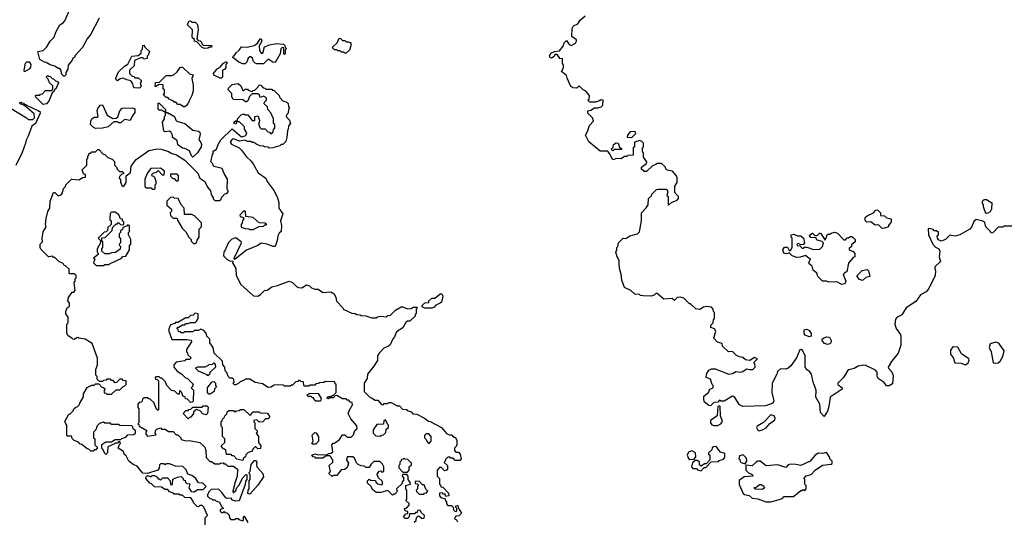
# Model space of a CAD drawing. Extents: x 2106670 to 2323771, y 35271 to 224896.
# Tile 229 of 256: x 2286163 to 2294648, y 64775 to 69100. Entities that reach past the tile are written whole.
import ezdxf

# ---------------------------------------------------------------- set-up
doc = ezdxf.new("R2010")
doc.units = 0

msp = doc.modelspace()

# ---------------------------------------------------------------- linework, layer by layer
at = {"layer": '0CON20XD'}
for points in [[(2286545, 68610), (2286521.7, 68631.7), (2286520, 68665), (2286508.3, 68678.3), (2286495, 68680), (2286465, 68700), (2286425, 68710), (2286391.7, 68731.7), (2286375, 68732.5), (2286337, 68757), (2286320, 68825), (2286365, 68834), (2286395.8, 68865), (2286425, 68916), (2286459.4, 68950.6), (2286475, 68993.3), (2286509.2, 69055), (2286537.6, 69072.4), (2286551.3, 69088.7), (2286602.8, 69207.2)], [(2286846.9, 69113.1), (2286775, 68973.8), (2286745.5, 68934.5), (2286705, 68861.2), (2286640, 68790), (2286635, 68773.3), (2286621.7, 68768.3), (2286615, 68750), (2286581.7, 68708.3), (2286576.4, 68673.6), (2286560, 68645), (2286560, 68625), (2286545, 68610)], [(2287755, 68852.5), (2287735, 68860), (2287688.3, 68908.3), (2287670, 68915), (2287668.3, 68928.3), (2287650, 68945), (2287651.7, 69011.7), (2287610, 69055), (2287621.7, 69088.3), (2287635, 69090), (2287645, 69080), (2287675, 69077.5), (2287695, 69057.5), (2287700, 69015), (2287690, 68935), (2287701.7, 68921.7), (2287718.3, 68918.3), (2287730, 68905), (2287731.7, 68891.7), (2287745, 68880), (2287818.3, 68878.3), (2287815, 68862.5), (2287798.3, 68861.7), (2287785, 68853.3), (2287755, 68852.5)], [(2294725, 67320), (2294645, 67320), (2294635, 67310), (2294595, 67310), (2294548.3, 67261.7), (2294535, 67260), (2294530, 67275), (2294490, 67315), (2294480, 67350), (2294461.7, 67361.7), (2294405, 67377.5), (2294385, 67360), (2294365, 67310), (2294350, 67295), (2294263.6, 67246.4), (2294225, 67233.3), (2294178.3, 67241.7), (2294140, 67205), (2294105, 67190), (2294080.7, 67200.7), (2294072.5, 67215), (2294070, 67235), (2294080, 67245), (2294080, 67265), (2294065, 67280), (2294045, 67280), (2294035, 67290), (2294005, 67300), (2293993.3, 67296.7), (2293993.8, 67245), (2294031.2, 67165), (2294055, 67137.5), (2294083, 67123), (2294092.5, 67105), (2294087.5, 67055), (2294097.5, 67015), (2294050.4, 66969.5), (2294048.8, 66955), (2294056.2, 66935), (2294053.3, 66895), (2293998.3, 66781.7), (2293976.1, 66753.9), (2293925, 66726.7), (2293885, 66671.2), (2293803, 66617), (2293765.7, 66554.3), (2293725.6, 66534.4), (2293711.3, 66518.7), (2293704, 66475), (2293715, 66437.5), (2293752.5, 66385), (2293757.5, 66365), (2293756.7, 66295), (2293732.5, 66225), (2293675, 66152.5), (2293647.5, 66105), (2293650, 66095), (2293677.5, 66065), (2293691.7, 66031.7), (2293685, 65960), (2293655, 65942.5), (2293631.7, 65941.7), (2293613, 65973), (2293560, 66005), (2293552.5, 66025), (2293551.7, 66061.7), (2293539.3, 66079.3), (2293455, 66117.5), (2293435, 66120), (2293388.3, 66111.7), (2293355, 66092.5), (2293308.3, 66081.7), (2293297, 66073), (2293262.5, 66015), (2293213.3, 65965), (2293212.5, 65955), (2293250, 65925), (2293250, 65915), (2293147.5, 65845), (2293136.7, 65765), (2293123.3, 65725), (2293095, 65680), (2293064.1, 65714.1), (2293057.5, 65785), (2293023.3, 65845), (2293027.5, 65905), (2293000, 65975), (2292987.5, 66045), (2292972.5, 66065), (2292942.5, 66085), (2292933, 66103), (2292932.5, 66205), (2292907.5, 66247.5), (2292897.5, 66257.5), (2292885, 66252.5), (2292856.7, 66185), (2292807.5, 66115), (2292785.9, 66094.1), (2292765, 66087.5), (2292720.7, 66089.3), (2292693, 66067), (2292687, 66043), (2292646.7, 65965), (2292643.8, 65885), (2292660.8, 65815), (2292655, 65796.7), (2292643, 65787), (2292588.7, 65771.3), (2292395.7, 65765.7), (2292365, 65778.8), (2292325, 65842.5), (2292315, 65852.5), (2292305, 65853.3), (2292235, 65811.2), (2292205, 65810), (2292195, 65820), (2292178.3, 65801.7), (2292145, 65800), (2292115, 65770), (2292103, 65773), (2292062.5, 65805), (2292057.5, 65835), (2292060, 65855), (2292100, 65885), (2292110, 65915), (2292140, 65925), (2292140, 65945), (2292130, 65955), (2292115, 66000), (2292080, 66015), (2292082.5, 66045), (2292100.7, 66079.3), (2292125, 66090), (2292155, 66090), (2292275, 66043.3), (2292305, 66050), (2292335, 66067.5), (2292375, 66060), (2292395, 66066.7), (2292425, 66090), (2292455, 66082.5), (2292480, 66085), (2292500, 66105), (2292498.3, 66131.7), (2292490, 66145), (2292520, 66175), (2292495, 66186.2), (2292455, 66162.5), (2292418.3, 66168.3), (2292395, 66187.5), (2292365, 66192.5), (2292340, 66205), (2292305, 66240), (2292270, 66235), (2292220, 66285), (2292217, 66307), (2292208.3, 66311.7), (2292175, 66320), (2292143.6, 66353.6), (2292162.5, 66415), (2292150, 66435), (2292120, 66445), (2292120, 66465), (2292140, 66485), (2292141.7, 66511.7), (2292150, 66525), (2292150, 66575), (2292143, 66583), (2292140, 66605), (2292125, 66620), (2292085, 66627.5), (2292055, 66620), (2292025, 66602.5), (2291988.3, 66608.3), (2291945, 66650), (2291935, 66650), (2291885, 66700), (2291855, 66707.5), (2291830, 66705), (2291805, 66680), (2291785, 66697.5), (2291715, 66690), (2291655, 66740), (2291645, 66740), (2291630, 66725), (2291605, 66717.5), (2291535, 66720), (2291513, 66723), (2291505, 66730), (2291465, 66732.5), (2291430, 66765), (2291375, 66790), (2291353, 66853), (2291347.5, 66905), (2291333.6, 66943.6), (2291327.5, 66985), (2291330, 67025), (2291312.5, 67055), (2291300, 67095), (2291310, 67115), (2291310, 67135), (2291317, 67143), (2291323, 67177), (2291363, 67217), (2291387, 67213), (2291420, 67235), (2291487, 67253), (2291505, 67270), (2291522.5, 67365), (2291522.5, 67435), (2291563, 67477), (2291577.5, 67505), (2291581.7, 67558.3), (2291608.3, 67581.7), (2291610, 67595), (2291650, 67635), (2291665, 67640), (2291735, 67640), (2291740, 67635), (2291747.5, 67615), (2291740, 67585), (2291750, 67575), (2291750, 67505), (2291755, 67500), (2291780, 67525), (2291830, 67545), (2291841.7, 67558.3), (2291840, 67575), (2291815, 67600), (2291810, 67615), (2291810, 67665), (2291830, 67695), (2291830, 67735), (2291823.3, 67755), (2291790, 67795), (2291743, 67803), (2291730, 67815), (2291725, 67830), (2291695, 67860), (2291655, 67860), (2291645, 67850), (2291615, 67840), (2291565, 67790), (2291545, 67790), (2291521.7, 67811.7), (2291521.7, 67828.3), (2291565, 67860), (2291567.5, 67875), (2291540, 67915), (2291540, 67945), (2291530, 67965), (2291530, 67995), (2291540, 68005), (2291540, 68035), (2291525, 68050), (2291507, 68057), (2291460, 68045), (2291460, 68005), (2291450, 67995), (2291448.3, 67931.7), (2291405, 67930), (2291395, 67920), (2291375, 67920), (2291345, 67900), (2291305, 67902.5), (2291275, 67892.5), (2291247, 67947), (2291230, 67965), (2291165, 67967.5), (2291066.4, 68046.4), (2291037.5, 68105), (2291056.7, 68135), (2291072.5, 68187.5), (2291107.5, 68225), (2291100, 68255), (2291060, 68295), (2291060, 68315), (2291085, 68320), (2291115, 68340), (2291145, 68340), (2291175, 68350), (2291187, 68363), (2291190, 68405), (2291165, 68410), (2291160, 68400), (2291125, 68387.5), (2291075, 68390), (2291060, 68405), (2291070, 68415), (2291072.5, 68445), (2291043, 68483), (2291020, 68495), (2290985, 68530), (2290965, 68510), (2290933, 68513), (2290912.5, 68525), (2290880, 68595), (2290875, 68620), (2290833, 68653), (2290850, 68685), (2290850, 68705), (2290840, 68725), (2290840, 68765), (2290821.7, 68761.7), (2290795, 68800), (2290775, 68800), (2290767.7, 68782.3), (2290745, 68768.8), (2290733.3, 68773.3), (2290728.8, 68785), (2290739.3, 68810.7), (2290773, 68827), (2290815, 68830), (2290847, 68873), (2290855, 68900), (2290875, 68920), (2290897, 68887), (2290915, 68877.5), (2290953, 68897), (2290962.5, 68915), (2290960, 68925), (2290920, 68955), (2290922.5, 69025), (2290935, 69046.7), (2290972.5, 69065), (2290992.5, 69095), (2291035, 69132.5)], [(2288265, 68720), (2288205, 68720), (2288192.5, 68725), (2288178.8, 68738.8), (2288168.3, 68768.3), (2288155, 68780), (2288145, 68780), (2288131.7, 68768.3), (2288120, 68735), (2288105, 68720), (2288085, 68720), (2288050, 68735), (2288000, 68775), (2288002.5, 68785), (2288011.7, 68788.3), (2288028, 68815), (2288054.2, 68835.8), (2288075, 68866.7), (2288123.6, 68863.6), (2288183.3, 68876.7), (2288211.7, 68898.3), (2288233.8, 68935), (2288245, 68936), (2288250.8, 68915), (2288227.5, 68875), (2288230, 68835), (2288245, 68810), (2288258.3, 68811.7), (2288273.3, 68865), (2288315, 68884.2), (2288375.8, 68895.8), (2288435, 68890), (2288448.3, 68878.3), (2288451.7, 68861.7), (2288460, 68855), (2288450, 68835), (2288450, 68805), (2288445, 68800), (2288440, 68805), (2288438.3, 68858.3), (2288425, 68860), (2288411.7, 68848.3), (2288407.5, 68805), (2288365, 68730), (2288343, 68733), (2288305, 68760), (2288265, 68720)], [(2288975, 68810), (2288965, 68810), (2288955, 68820), (2288935, 68820), (2288925, 68830), (2288905, 68830), (2288895, 68840), (2288875, 68840), (2288860, 68855), (2288860, 68865), (2288898.3, 68901.7), (2288915, 68940), (2288928.3, 68938.3), (2288945, 68920), (2288965, 68920), (2288975, 68910), (2288995, 68910), (2289015, 68900), (2289017.8, 68875), (2289003.9, 68836.1), (2288975, 68810)], [(2287195, 68510), (2287151.7, 68511.7), (2287143, 68523), (2287138.3, 68548.3), (2287121.7, 68571.7), (2287085, 68580), (2287055, 68596.7), (2287028.8, 68591.2), (2287005, 68572.5), (2286995, 68580), (2286990, 68595), (2287015, 68649.2), (2287065, 68698), (2287093.3, 68716.7), (2287130, 68785), (2287185, 68790), (2287208.3, 68811.7), (2287210, 68835), (2287220, 68845), (2287223, 68877), (2287235, 68880), (2287241.7, 68861.7), (2287280, 68825), (2287270, 68795), (2287260, 68785), (2287260, 68765), (2287235, 68760), (2287225, 68770), (2287205, 68770), (2287151.7, 68748.3), (2287148.3, 68701.7), (2287107.5, 68665), (2287110, 68635), (2287131.7, 68611.7), (2287145, 68610), (2287155, 68600), (2287185, 68597.5), (2287210, 68575), (2287208.3, 68561.7), (2287200, 68555), (2287210, 68525), (2287195, 68510)], [(2286205, 68650), (2286200, 68665), (2286213.8, 68725), (2286225, 68736.7), (2286245, 68736.7), (2286260, 68715), (2286255, 68690), (2286245, 68672.5), (2286205, 68650)], [(2287895, 68592.5), (2287835, 68622.5), (2287832.5, 68635), (2287863.3, 68675), (2287890, 68690), (2287920, 68725), (2287945, 68740), (2287950, 68725), (2287940, 68715), (2287940, 68685), (2287928.3, 68671.7), (2287910, 68665), (2287910, 68605), (2287895, 68592.5)], [(2287585, 68350), (2287575, 68350), (2287545, 68370), (2287525, 68370), (2287508.3, 68388.3), (2287495, 68390), (2287488.3, 68398.3), (2287450, 68415), (2287438.3, 68428.3), (2287425, 68430), (2287400, 68455), (2287410, 68465), (2287410, 68495), (2287400, 68505), (2287398.3, 68538.3), (2287365, 68540), (2287335, 68522.5), (2287330, 68525), (2287331.7, 68558.3), (2287368.3, 68561.7), (2287425, 68617.5), (2287475, 68617.5), (2287495, 68626.7), (2287520.8, 68649.2), (2287545, 68686.7), (2287555, 68690), (2287565, 68690), (2287625, 68632.5), (2287657.5, 68625), (2287647, 68593), (2287657.5, 68535), (2287656.7, 68485), (2287647.5, 68445), (2287620, 68395), (2287620, 68385), (2287610, 68375), (2287610, 68365), (2287585, 68350)], [(2286365, 68370), (2286301.7, 68431.7), (2286300, 68445), (2286305, 68450), (2286335, 68450), (2286341.7, 68458.3), (2286358.3, 68461.7), (2286385, 68490), (2286435, 68490), (2286448.3, 68501.7), (2286448.3, 68528.3), (2286420, 68555), (2286408.3, 68588.3), (2286390, 68605), (2286405, 68620), (2286411.7, 68611.7), (2286425, 68610), (2286441.7, 68591.7), (2286455, 68590), (2286471.7, 68571.7), (2286488.3, 68568.3), (2286496.1, 68556.1), (2286475, 68502.5), (2286461.7, 68498.3), (2286460, 68485), (2286441.7, 68468.3), (2286415, 68397.5), (2286395, 68373.3), (2286365, 68370)], [(2288113.3, 68106.7), (2288120, 68125), (2288100, 68155), (2288100, 68175), (2288058.3, 68218.3), (2288031.7, 68218.3), (2288025, 68200), (2288010, 68205), (2288011.7, 68218.3), (2288021.7, 68228.3), (2288038.3, 68231.7), (2288040, 68245), (2288071.7, 68278.3), (2288095, 68287.5), (2288105, 68280), (2288128.3, 68278.3), (2288165, 68230), (2288188.3, 68231.7), (2288190, 68265), (2288215, 68270), (2288230, 68235), (2288227, 68213), (2288220, 68205), (2288231.7, 68171.7), (2288245, 68160), (2288278.3, 68158.3), (2288301.7, 68131.7), (2288315, 68130), (2288325, 68120), (2288335, 68120), (2288348.3, 68131.7), (2288350, 68155), (2288360, 68165), (2288360, 68195), (2288350, 68205), (2288350, 68245), (2288328.3, 68298.3), (2288300, 68325), (2288298.3, 68348.3), (2288270, 68375), (2288271.7, 68388.3), (2288290, 68405), (2288290, 68425), (2288265, 68440), (2288235, 68430), (2288228.3, 68448.3), (2288215, 68460), (2288165, 68460), (2288141.7, 68438.3), (2288128.3, 68401.7), (2288115, 68390), (2288085, 68410), (2288003, 68413), (2287991.7, 68438.3), (2287990, 68465), (2287960, 68495), (2287961.7, 68508.3), (2287995, 68540), (2288045, 68550), (2288068.3, 68528.3), (2288085, 68490), (2288095, 68490), (2288105, 68500), (2288125, 68500), (2288131.7, 68491.7), (2288165, 68480), (2288175, 68490), (2288188.3, 68491.7), (2288218.3, 68521.7), (2288225, 68537.5), (2288240, 68535), (2288261.7, 68511.7), (2288275, 68510), (2288285, 68500), (2288335, 68500), (2288341.7, 68491.7), (2288355, 68490), (2288400, 68445), (2288401.7, 68431.7), (2288431.7, 68401.7), (2288465, 68390), (2288477, 68377), (2288478.3, 68348.3), (2288486.7, 68335), (2288480, 68325), (2288476.7, 68295), (2288461.7, 68278.3), (2288460, 68265), (2288486.7, 68235), (2288497.5, 68205), (2288480, 68185), (2288477.5, 68155), (2288470, 68145), (2288466.2, 68085), (2288455, 68050), (2288430, 68025), (2288416.7, 68023.3), (2288405, 68013.3), (2288345, 67993.8), (2288313.6, 67993.6), (2288305, 68000), (2288273, 68003), (2288265, 68010), (2288235, 68012.5), (2288205, 68023.3), (2288181.7, 68041.7), (2288165, 68042.5), (2288155, 68050), (2288125, 68050), (2288101.7, 68061.7), (2288056.7, 68053.3), (2288005, 68073.3), (2287995, 68070), (2287976.7, 68045), (2287987.7, 68027.7), (2288054.3, 67994.3), (2288075, 67976.2), (2288116.2, 67916.2), (2288154, 67884), (2288175.8, 67855.8), (2288218.8, 67778.8), (2288283.3, 67735), (2288296.2, 67706.2), (2288356.2, 67625), (2288385.8, 67565), (2288395.8, 67525), (2288396.7, 67475), (2288429.2, 67425), (2288410, 67365), (2288420, 67325), (2288416.7, 67275), (2288400, 67260), (2288386.2, 67235), (2288381.4, 67195), (2288365.5, 67144.5), (2288345.6, 67144.4), (2288294.7, 67164.7), (2288245, 67172.5), (2288215, 67153.8), (2288116, 67114), (2288020, 67035), (2288012.5, 67032.5), (2288010, 67045), (2288073.3, 67175), (2288072.5, 67185), (2288025, 67220), (2287991.7, 67208.3), (2287961.7, 67178.3), (2287928.3, 67101.7), (2287921.7, 67098.3), (2287920, 67065), (2287951.7, 67031.7), (2287975, 67020), (2287998.3, 67018.3), (2287997.5, 67005), (2288026.2, 66955), (2288027.5, 66895), (2288068, 66818), (2288178.3, 66718.3), (2288215, 66717.5), (2288239.3, 66730.7), (2288272.5, 66765), (2288295, 66767.5), (2288335, 66797.5), (2288385, 66807.5), (2288485, 66846), (2288515, 66833.3), (2288548.3, 66798.3), (2288565, 66790), (2288595, 66787.5), (2288635, 66813.3), (2288660, 66805), (2288677.5, 66787.5), (2288705, 66777.5), (2288735, 66776.7), (2288775, 66747.5), (2288845, 66753.3), (2288872.5, 66735), (2288886.7, 66705), (2288891.7, 66671.7), (2288947.5, 66615), (2288950, 66605), (2289025, 66570), (2289055, 66567.5), (2289068.3, 66558.3), (2289096.4, 66556.4), (2289105, 66550), (2289145, 66547.5), (2289195, 66530), (2289235, 66530), (2289245, 66537.5), (2289275, 66542.5), (2289321.7, 66538.3), (2289335, 66550), (2289358.3, 66551.7), (2289378.3, 66571.7), (2289400, 66595), (2289455, 66626.2), (2289505, 66607.5), (2289535, 66610), (2289555, 66620), (2289585, 66620), (2289590, 66615), (2289580, 66605), (2289580, 66565), (2289571.7, 66558.3), (2289570, 66545), (2289525, 66500), (2289505, 66500), (2289490, 66490), (2289465, 66443.3), (2289410, 66410), (2289393.9, 66366.1), (2289375, 66342.5), (2289355, 66297.5), (2289340, 66285), (2289300.7, 66269.3), (2289260, 66225), (2289247, 66203), (2289245, 66162.5), (2289215, 66112.5), (2289160, 66045), (2289157.5, 66005), (2289130, 65965), (2289130, 65895), (2289181.7, 65841.7), (2289195, 65840), (2289225, 65820), (2289248.3, 65818.3), (2289281.7, 65781.7), (2289295, 65780), (2289305, 65790), (2289335, 65790), (2289345, 65800), (2289365, 65800), (2289415, 65770), (2289435, 65770), (2289461.7, 65741.7), (2289495, 65740), (2289501.7, 65731.7), (2289535, 65720), (2289551.7, 65701.7), (2289585, 65697.5), (2289650, 65665), (2289685, 65637.5), (2289700, 65635), (2289797.5, 65585), (2289841.7, 65531.7), (2289865, 65520), (2289885, 65520), (2289901.7, 65501.7), (2289915, 65500), (2289930, 65475), (2289930, 65435), (2289925, 65420), (2289910, 65405), (2289910, 65385), (2289921.7, 65371.7), (2289945, 65370), (2289960, 65355), (2289967.5, 65315), (2289955, 65300), (2289915, 65300), (2289898.3, 65318.3), (2289875, 65320), (2289868.3, 65328.3), (2289855, 65330), (2289831.7, 65308.3), (2289830, 65295), (2289820, 65285), (2289825, 65280), (2289850, 65255), (2289848.3, 65221.7), (2289838.3, 65211.7), (2289825, 65210), (2289798.3, 65238.3), (2289781.7, 65238.3), (2289760, 65215), (2289760, 65165), (2289780, 65145), (2289780, 65095), (2289788.3, 65088.3), (2289791.7, 65071.7), (2289808.3, 65068.3), (2289858.3, 65018.3), (2289860, 64995), (2289835, 64990), (2289828.3, 65008.3), (2289815, 65010), (2289805, 65020), (2289781.7, 65018.3), (2289780, 64995), (2289791.7, 64981.7), (2289828.3, 64968.3), (2289831.7, 64951.7), (2289840, 64945), (2289840, 64925), (2289851.7, 64911.7), (2289885, 64910), (2289898.3, 64898.3), (2289900, 64875), (2289911.7, 64861.7), (2289925, 64860), (2289930, 64865), (2289930, 64885), (2289920, 64895), (2289921.7, 64908.3), (2289935, 64910), (2289940, 64905), (2289941.7, 64891.7), (2289970, 64845), (2289948.3, 64821.7), (2289921.7, 64818.3), (2289911.7, 64808.3), (2289910, 64795), (2289928.3, 64788.3), (2289935, 64770)], [(2286075, 68342.5), (2286220, 68255), (2286235, 68240), (2286275, 68240), (2286290, 68255), (2286288.3, 68288.3), (2286208.3, 68358.3), (2286170, 68375), (2286160, 68385), (2286175, 68390), (2286181.7, 68381.7), (2286195, 68380), (2286201.7, 68371.7), (2286215, 68370), (2286221.7, 68361.7), (2286318.3, 68318.3), (2286325, 68310), (2286335, 68310), (2286340, 68295), (2286297.5, 68205), (2286268.3, 68181.7), (2286236.2, 68095), (2286217.7, 68062.3), (2286213.8, 68035), (2286184.2, 67955), (2286128, 67842)], [(2286815, 68162.5), (2286795, 68172.5), (2286774.2, 68195), (2286775.6, 68225), (2286785, 68245.6), (2286805, 68259.2), (2286831.7, 68258.3), (2286840, 68265), (2286831.4, 68315), (2286835.6, 68335), (2286855, 68364.2), (2286876.7, 68365), (2286916.4, 68276.4), (2286965, 68247.5), (2286995, 68250), (2287008.3, 68261.7), (2287026.4, 68313.6), (2287045, 68336.2), (2287135, 68340), (2287155, 68330), (2287155, 68300), (2287131.7, 68268.3), (2287115, 68230), (2287065, 68240), (2287035, 68210), (2287015, 68210), (2287005, 68220), (2286975, 68220), (2286924, 68176), (2286875, 68164), (2286815, 68162.5)], [(2287655, 67913.3), (2287642.5, 67925), (2287625, 67970), (2287585, 67990), (2287565, 67992.5), (2287525, 68020), (2287518.3, 68058.3), (2287480, 68085), (2287480, 68105), (2287468.3, 68128.3), (2287455, 68137.5), (2287415, 68133.3), (2287405, 68140), (2287392.5, 68215), (2287410, 68245), (2287410, 68265), (2287420, 68275), (2287420, 68300), (2287385, 68320), (2287365, 68320), (2287355, 68330), (2287355, 68380), (2287365, 68380), (2287420, 68325), (2287420, 68300), (2287435, 68300), (2287441.7, 68291.7), (2287455, 68290), (2287496.4, 68266.4), (2287507.5, 68235), (2287517.5, 68225), (2287585, 68204.2), (2287655, 68148.8), (2287705, 68137.5), (2287715, 68130), (2287718.3, 68111.7), (2287706, 68065), (2287725, 68040), (2287730, 68025), (2287726.7, 68005), (2287695, 67952.5), (2287655, 67913.3)], [(2287760, 64745), (2287760, 64805), (2287780, 64825), (2287748.3, 64898.3), (2287735, 64910), (2287715, 64910), (2287705, 64900), (2287691.7, 64901.7), (2287660, 64935), (2287658.3, 64948.3), (2287638.3, 64978.3), (2287585, 64980), (2287565, 65000), (2287545, 65000), (2287535, 65010), (2287495, 65010), (2287488.3, 65018.3), (2287455, 65030), (2287438.3, 65048.3), (2287415, 65050), (2287385, 65070), (2287323, 65073), (2287298.3, 65098.3), (2287285, 65103.3), (2287250, 65145), (2287251.7, 65158.3), (2287265, 65170), (2287285, 65160), (2287295, 65160), (2287305, 65170), (2287325, 65170), (2287350, 65155), (2287351.7, 65141.7), (2287365, 65140), (2287375, 65130), (2287395, 65150), (2287435, 65150), (2287460, 65125), (2287461.7, 65091.7), (2287475, 65090), (2287480, 65095), (2287481.7, 65138.3), (2287523, 65157), (2287555, 65160), (2287570, 65145), (2287571.7, 65131.7), (2287588.3, 65128.3), (2287591.7, 65111.7), (2287601.7, 65101.7), (2287628.3, 65098.3), (2287620, 65065), (2287641.7, 65031.7), (2287665, 65030), (2287695, 65050), (2287745, 65050), (2287770, 65075), (2287740, 65105), (2287705, 65107.5), (2287680, 65145), (2287645, 65170), (2287611.7, 65181.7), (2287598.3, 65218.3), (2287568.3, 65248.3), (2287505, 65250), (2287455, 65270), (2287425, 65270), (2287415, 65262.5), (2287405, 65270), (2287375, 65270), (2287368.3, 65261.7), (2287365.8, 65234.2), (2287354.3, 65215.7), (2287265, 65186.7), (2287225, 65190), (2287175, 65250), (2287140, 65265), (2287103.6, 65293.6), (2287080, 65340), (2287062.5, 65355), (2287058.3, 65378.3), (2287010, 65405), (2287021.7, 65438.3), (2287030, 65445), (2287025, 65460), (2287015, 65460), (2287005, 65450), (2286985, 65450), (2286978.3, 65441.7), (2286921.7, 65418.3), (2286920, 65365), (2286905, 65352.5), (2286895, 65360), (2286878.3, 65398.3), (2286870, 65405), (2286871.7, 65438.3), (2286905, 65460), (2286955, 65460), (2286985, 65480), (2287035, 65480), (2287041.7, 65488.3), (2287078.3, 65501.7), (2287095, 65520), (2287147.5, 65522.5), (2287160, 65535), (2287160, 65555), (2287141.7, 65571.7), (2287138.3, 65588.3), (2287128.3, 65598.3), (2287025, 65600), (2287015, 65610), (2286955, 65610), (2286945, 65620), (2286895, 65620), (2286885, 65630), (2286851.7, 65618.3), (2286831.7, 65598.3), (2286820, 65565), (2286800, 65545), (2286800, 65495), (2286810, 65485), (2286810, 65435), (2286830, 65415), (2286830, 65405), (2286818.3, 65391.7), (2286805, 65390), (2286795, 65380), (2286775, 65380), (2286758.3, 65398.3), (2286745, 65400), (2286698.3, 65438.3), (2286685, 65440), (2286668.3, 65458.3), (2286631.7, 65471.7), (2286615, 65490), (2286608.3, 65508.3), (2286575, 65510), (2286570, 65515), (2286570, 65605), (2286560, 65615), (2286553, 65637), (2286585, 65697.5), (2286595, 65700), (2286623, 65727), (2286630, 65745), (2286645, 65760), (2286658.3, 65761.7), (2286678.3, 65781.7), (2286680, 65795), (2286711.7, 65848.3), (2286713.3, 65875), (2286745, 65927.5), (2286785, 65950), (2286805, 65950), (2286815, 65960), (2286845, 65960), (2286871.7, 65931.7), (2286885, 65930), (2286898.3, 65918.3), (2286890, 65905), (2286891.7, 65881.7), (2286905, 65880), (2286915, 65870), (2286955, 65870), (2286995, 65910), (2287025, 65910), (2287055, 65937.5), (2287068.3, 65941.7), (2287080, 65955), (2287080, 65985), (2287055, 65990), (2287045, 66000), (2287025, 66000), (2286998.3, 65971.7), (2286985, 65970), (2286968.3, 65988.3), (2286955, 65990), (2286945, 66000), (2286915, 66000), (2286908.3, 65991.7), (2286885, 65990), (2286875, 65980), (2286851.7, 65981.7), (2286831.7, 66001.7), (2286830, 66025), (2286820, 66035), (2286820, 66085), (2286832.5, 66125), (2286833, 66183), (2286788.3, 66308.3), (2286726.1, 66346.1), (2286673.6, 66353.6), (2286665, 66360), (2286651.7, 66358.3), (2286635, 66343.3), (2286620, 66345), (2286613.3, 66353.3), (2286580, 66375), (2286570, 66395), (2286570, 66475), (2286580, 66485), (2286580, 66535), (2286560, 66565), (2286560, 66585), (2286572.5, 66615), (2286591.7, 66628.3), (2286592.5, 66655), (2286577.5, 66675), (2286583.8, 66705), (2286615, 66750), (2286628.3, 66751.7), (2286640, 66765), (2286632.5, 66835), (2286640, 66845), (2286640, 66865), (2286650, 66875), (2286650, 66895), (2286635, 66910), (2286595, 66910), (2286590, 66915), (2286588.3, 66948.3), (2286558.3, 66978.3), (2286545, 66980), (2286538.3, 66998.3), (2286500, 67015), (2286465, 67050), (2286455, 67050), (2286445, 67060), (2286410, 67055), (2286345, 67120), (2286340, 67135), (2286340, 67165), (2286360, 67185), (2286357.5, 67215), (2286365, 67270), (2286390, 67315), (2286383.8, 67335), (2286390, 67385), (2286403.8, 67445), (2286422.5, 67475), (2286424.4, 67535), (2286455, 67610), (2286465, 67610), (2286495, 67580), (2286520, 67590), (2286531.7, 67608.3), (2286540, 67645), (2286558.3, 67661.7), (2286560, 67675), (2286610, 67725), (2286675, 67720), (2286705, 67740), (2286728.3, 67741.7), (2286730, 67765), (2286711.7, 67771.7), (2286700, 67805), (2286740, 67845), (2286740, 67895), (2286750, 67905), (2286750, 67925), (2286758.3, 67931.7), (2286761.7, 67948.3), (2286775, 67950), (2286785, 67960), (2286815, 67960), (2286835, 67980), (2286845, 67980), (2286881.7, 67941.7), (2286895, 67937.5), (2286921.7, 67911.7), (2286958.3, 67898.3), (2286978.3, 67878.3), (2286980, 67845), (2286998.3, 67828.3), (2287001.7, 67811.7), (2287021.7, 67791.7), (2287045, 67790), (2287058.3, 67778.3), (2287058.3, 67771.7), (2287041.7, 67768.3), (2287021.7, 67748.3), (2287020, 67735), (2287030, 67725), (2287030, 67695), (2287038.3, 67688.3), (2287041.7, 67671.7), (2287055, 67660), (2287061.7, 67668.3), (2287080, 67695), (2287080, 67755), (2287118.3, 67781.7), (2287123, 67837), (2287166.1, 67893.9), (2287275, 67972.5), (2287346.1, 67986.1), (2287383, 67983), (2287445, 67964.3), (2287475, 67946.2), (2287513.6, 67933.6), (2287585, 67888.8), (2287696.5, 67776.5), (2287715, 67733.3), (2287757.5, 67705), (2287780, 67655), (2287807.5, 67625), (2287813, 67593), (2287830, 67565), (2287830, 67555), (2287845, 67540), (2287885, 67540), (2287898.3, 67551.7), (2287901.7, 67568.3), (2287931.7, 67598.3), (2287948.3, 67601.7), (2287960, 67615), (2287958.3, 67628.3), (2287950, 67635), (2287952.5, 67725), (2287923.8, 67775), (2287908.3, 67818.3), (2287840, 67835), (2287830, 67845), (2287828.3, 67858.3), (2287810, 67875), (2287823, 67937), (2287830, 67945), (2287830, 67965), (2287857.5, 67985), (2287872.5, 68025), (2287896.7, 68063.3), (2287995, 68160), (2288075, 68090), (2288105, 68097.5), (2288113.3, 68106.7)], [(2291435, 68080), (2291400, 68085), (2291402.5, 68105), (2291430, 68135), (2291465, 68140), (2291470, 68115), (2291435, 68080)], [(2291275, 67970), (2291260, 67985), (2291278.3, 68001.7), (2291280, 68025), (2291303, 68037), (2291320, 68035), (2291331.7, 68001.7), (2291348.3, 67988.3), (2291348.3, 67981.7), (2291285, 67980), (2291275, 67970)], [(2287325, 67640), (2287330, 67645), (2287330, 67675), (2287340, 67685), (2287340, 67705), (2287328.3, 67738.3), (2287318.3, 67748.3), (2287305, 67750), (2287300, 67765), (2287315, 67780), (2287338.3, 67781.7), (2287355, 67800), (2287391.7, 67761.7), (2287408.3, 67761.7), (2287410, 67795), (2287375, 67820), (2287291.7, 67818.3), (2287265, 67780), (2287242.5, 67725), (2287241.7, 67661.7), (2287255, 67650), (2287295, 67650), (2287305, 67640), (2287325, 67640)], [(2287525, 67710), (2287530, 67715), (2287530, 67755), (2287518.3, 67768.3), (2287461.7, 67768.3), (2287461.7, 67751.7), (2287481.7, 67731.7), (2287495, 67730), (2287511.7, 67711.7), (2287525, 67710)], [(2287675, 67170), (2287688.3, 67181.7), (2287691.7, 67198.3), (2287710, 67225), (2287710, 67295), (2287730, 67315), (2287728.3, 67348.3), (2287668.3, 67408.3), (2287645, 67420), (2287581.7, 67421.7), (2287580, 67475), (2287553, 67503), (2287528.3, 67558.3), (2287495, 67560), (2287485, 67570), (2287461.7, 67568.3), (2287430, 67535), (2287431.7, 67501.7), (2287470, 67465), (2287470, 67445), (2287460, 67435), (2287461.7, 67411.7), (2287485, 67390), (2287515, 67390), (2287520, 67385), (2287521.7, 67371.7), (2287561.7, 67301.7), (2287595, 67270), (2287620, 67225), (2287640, 67205), (2287641.7, 67191.7), (2287661.7, 67171.7), (2287675, 67170)], [(2294495, 67430), (2294483, 67443), (2294470, 67485), (2294470, 67505), (2294460, 67515), (2294460, 67535), (2294475, 67550), (2294495, 67550), (2294541.7, 67521.7), (2294537.5, 67465), (2294526.4, 67443.6), (2294505, 67432.5), (2294495, 67430)], [(2286885, 66980), (2286895, 66990), (2286935, 66990), (2286941.7, 66998.3), (2287038.3, 67041.7), (2287051.7, 67058.3), (2287078.3, 67061.7), (2287110, 67115), (2287110, 67155), (2287120, 67165), (2287120, 67205), (2287100, 67245), (2287100, 67265), (2287110, 67275), (2287110, 67325), (2287095, 67330), (2287088.3, 67321.7), (2287051.7, 67308.3), (2287048.3, 67291.7), (2287031.7, 67278.3), (2287030, 67265), (2287020, 67255), (2287020, 67225), (2287030, 67215), (2287030, 67175), (2287020, 67165), (2287021.7, 67151.7), (2287030, 67145), (2287028.3, 67121.7), (2286987, 67093), (2286955, 67090), (2286935, 67080), (2286895, 67080), (2286870, 67105), (2286870, 67125), (2286880, 67135), (2286880, 67185), (2286870, 67195), (2286871.7, 67218.3), (2286898.3, 67221.7), (2286958.3, 67281.7), (2286961.7, 67308.3), (2286995, 67340), (2287005, 67340), (2287015, 67350), (2287035, 67330), (2287060, 67335), (2287060, 67355), (2287050, 67365), (2287050, 67380), (2287031.7, 67381.7), (2287018.3, 67418.3), (2286985, 67440), (2286955, 67440), (2286941.7, 67428.3), (2286940, 67375), (2286950, 67365), (2286950, 67335), (2286921.7, 67308.3), (2286918.3, 67281.7), (2286908.3, 67271.7), (2286891.7, 67268.3), (2286840, 67215), (2286860, 67195), (2286860, 67175), (2286830, 67125), (2286830, 67095), (2286838.3, 67088.3), (2286840, 67075), (2286800, 67045), (2286810, 67035), (2286800, 67005), (2286821.7, 66981.7), (2286885, 66980)], [(2288175, 67290), (2288225, 67317.5), (2288265, 67320), (2288275, 67330), (2288288.3, 67331.7), (2288288.3, 67338.3), (2288275.9, 67345.9), (2288225, 67348.8), (2288175, 67393.3), (2288111.7, 67401.7), (2288110, 67445), (2288105, 67450), (2288091.7, 67448.3), (2288060, 67415), (2288061.7, 67401.7), (2288090, 67395), (2288090, 67375), (2288081.7, 67368.3), (2288080, 67345), (2288070, 67335), (2288071.7, 67311.7), (2288105, 67300), (2288137, 67297), (2288145, 67290), (2288175, 67290)], [(2293595, 67300), (2293565, 67330), (2293535, 67327.5), (2293497, 67357), (2293463, 67353), (2293448.3, 67368.3), (2293450, 67395), (2293465, 67410), (2293520, 67435), (2293541.7, 67458.3), (2293555, 67460), (2293580, 67435), (2293581.7, 67411.7), (2293615, 67410), (2293633, 67393), (2293671.7, 67381.7), (2293671.7, 67358.3), (2293650, 67325), (2293650, 67315), (2293615, 67302.5), (2293595, 67300)], [(2293246.7, 66816.7), (2293205, 66840), (2293135, 66837.5), (2293115, 66846.7), (2293080, 66845), (2293042.5, 66885), (2293032.5, 66915), (2293001.7, 66941.7), (2292992.5, 66975), (2292967.5, 66995), (2292962.5, 67005), (2292978.3, 67038.3), (2292965, 67040), (2292935, 67067.5), (2292888.3, 67051.7), (2292859.3, 67049.3), (2292820, 67065), (2292795, 67090), (2292775, 67080), (2292753.8, 67085), (2292743.8, 67095), (2292740, 67115), (2292755, 67137.5), (2292778.8, 67138.8), (2292795, 67110), (2292805, 67110), (2292820, 67135), (2292820, 67215), (2292810, 67225), (2292810, 67245), (2292835, 67250), (2292865, 67237.5), (2292895, 67237.5), (2292917, 67217), (2292927.5, 67175), (2292918.3, 67161.7), (2292895, 67160), (2292875, 67170), (2292860, 67165), (2292861.7, 67151.7), (2292885, 67150), (2292905, 67130), (2292915, 67130), (2292925, 67140), (2292945, 67140), (2293005, 67117.5), (2293058.3, 67121.7), (2293080, 67145), (2293090, 67175), (2293077.5, 67187.5), (2293035, 67200), (2293025, 67220), (2292981.7, 67221.7), (2292970, 67235), (2292972.5, 67245), (2292995, 67260), (2293015, 67240), (2293035, 67240), (2293055, 67260), (2293065, 67260), (2293105, 67200), (2293125, 67250), (2293145, 67250), (2293155, 67260), (2293185, 67267.5), (2293209.3, 67259.3), (2293265, 67202.5), (2293278.3, 67201.7), (2293295, 67220), (2293305, 67220), (2293318.3, 67231.7), (2293331.7, 67231.7), (2293345, 67222.5), (2293362.5, 67205), (2293362.5, 67185), (2293331.7, 67158.3), (2293330, 67145), (2293311.7, 67128.3), (2293310, 67115), (2293345, 67100), (2293360, 67085), (2293360, 67055), (2293345, 67050), (2293305, 67000), (2293290, 66925), (2293275, 66920), (2293258.3, 66901.7), (2293283.8, 66845), (2293275, 66823.8), (2293246.7, 66816.7)], [(2293425, 66852.5), (2293400.7, 66860.7), (2293380, 66885), (2293380, 66895), (2293422, 66938), (2293467, 66947), (2293477.5, 66935), (2293490, 66885), (2293455, 66876.7), (2293425, 66852.5)], [(2289715, 66613.3), (2289653.6, 66613.6), (2289630, 66625), (2289630, 66635), (2289655, 66657.5), (2289688.3, 66661.7), (2289690, 66675), (2289715, 66700), (2289741.7, 66698.3), (2289785, 66737.5), (2289800, 66735), (2289810, 66715), (2289797.5, 66665), (2289787.5, 66655), (2289750, 66640), (2289735, 66620), (2289715, 66613.3)], [(2289618.3, 64808.3), (2289625, 64800), (2289648.3, 64801.7), (2289650, 64825), (2289621.7, 64851.7), (2289615, 64870), (2289591.7, 64868.3), (2289588.3, 64851.7), (2289575, 64850), (2289565, 64840), (2289521.7, 64838.3), (2289520, 64815), (2289505, 64800), (2289485, 64800), (2289470, 64815), (2289491.7, 64838.3), (2289508.3, 64841.7), (2289508.3, 64858.3), (2289491.7, 64861.7), (2289481.7, 64871.7), (2289480, 64885), (2289498.3, 64891.7), (2289520, 64915), (2289518.3, 64928.3), (2289490, 64955), (2289500, 64965), (2289500, 65045), (2289490, 65055), (2289490, 65085), (2289530, 65095), (2289528.3, 65108.3), (2289510, 65135), (2289510, 65165), (2289498.3, 65178.3), (2289461.7, 65178.3), (2289460, 65165), (2289470, 65155), (2289470, 65125), (2289460, 65115), (2289458.3, 65101.7), (2289410, 65055), (2289411.7, 65041.7), (2289420, 65035), (2289395, 65010), (2289385, 65010), (2289375, 65000), (2289335, 65040), (2289275, 65023.3), (2289235, 65023.3), (2289207, 65047), (2289188.3, 65078.3), (2289160, 65105), (2289160, 65125), (2289175, 65137.5), (2289185, 65130), (2289228.3, 65128.3), (2289231.7, 65111.7), (2289248.3, 65098.3), (2289285, 65090), (2289290, 65095), (2289288.3, 65118.3), (2289251.7, 65151.7), (2289248.3, 65168.3), (2289240, 65175), (2289261.7, 65208.3), (2289275, 65210), (2289285, 65200), (2289300, 65205), (2289300, 65245), (2289288.3, 65268.3), (2289265, 65290), (2289215, 65290), (2289191.7, 65268.3), (2289175, 65240), (2289145, 65240), (2289135, 65250), (2289105, 65252.5), (2289080, 65265), (2289065, 65280), (2289048.3, 65318.3), (2289035, 65330), (2288985, 65330), (2288980, 65305), (2288997.5, 65275), (2288985, 65240), (2288965, 65222.5), (2288931.7, 65218.3), (2288895, 65170), (2288865, 65170), (2288855, 65160), (2288830, 65185), (2288831.7, 65198.3), (2288840, 65205), (2288830, 65255), (2288860, 65285), (2288860, 65305), (2288851.7, 65311.7), (2288848.3, 65328.3), (2288835, 65340), (2288805, 65340), (2288775, 65320), (2288715, 65320), (2288708.3, 65328.3), (2288691.7, 65331.7), (2288680, 65345), (2288705, 65357.5), (2288725, 65350), (2288785, 65347.5), (2288815, 65350), (2288825, 65360), (2288848.3, 65361.7), (2288860, 65375), (2288852.5, 65435), (2288865, 65450), (2288875, 65450), (2288918.3, 65481.7), (2288945, 65520), (2288965, 65520), (2288985, 65500), (2289018.3, 65501.7), (2289038.3, 65521.7), (2289051.7, 65558.3), (2289070, 65575), (2289068.3, 65598.3), (2289015, 65660), (2288992.5, 65705), (2289011.7, 65748.3), (2289020, 65755), (2289021.7, 65768.3), (2289030, 65775), (2289028.3, 65798.3), (2289011.7, 65801.7), (2288998.3, 65818.3), (2288985, 65820), (2288975, 65830), (2288945, 65830), (2288895, 65860), (2288881.7, 65858.3), (2288865, 65840), (2288835, 65840), (2288825, 65830), (2288810, 65835), (2288825, 65850), (2288845, 65850), (2288855, 65860), (2288868.3, 65861.7), (2288890, 65885), (2288890, 65955), (2288881.7, 65961.7), (2288878.3, 65978.3), (2288795, 65980), (2288785, 65972.5), (2288745, 65970), (2288737, 65963), (2288715, 65960), (2288705, 65950), (2288665, 65950), (2288655, 65940), (2288615, 65940), (2288610, 65945), (2288608.3, 65978.3), (2288585, 65980), (2288578.3, 65988.3), (2288565, 65990), (2288558.3, 65981.7), (2288541.7, 65978.3), (2288515, 65950), (2288505, 65950), (2288495, 65940), (2288445, 65940), (2288435, 65950), (2288385, 65952.5), (2288355, 65950), (2288327, 65933), (2288305, 65930), (2288255, 65960), (2288193, 65973), (2288145, 66000), (2288105, 66000), (2288098.3, 65991.7), (2288061.7, 65978.3), (2288050, 65965), (2288025, 65952.5), (2288013, 65953), (2288000, 65965), (2288010, 65975), (2288008.3, 65998.3), (2287995, 66010), (2287975, 66010), (2287960, 66025), (2287948.3, 66058.3), (2287933, 66073), (2287930, 66105), (2287913, 66123), (2287910, 66155), (2287840, 66225), (2287830, 66275), (2287802.5, 66315), (2287800, 66345), (2287775, 66370), (2287768.3, 66398.3), (2287750, 66420), (2287725, 66432.5), (2287705, 66420), (2287665, 66420), (2287655, 66410), (2287585, 66410), (2287575, 66400), (2287555, 66400), (2287548.3, 66408.3), (2287531.7, 66411.7), (2287528.3, 66428.3), (2287520, 66435), (2287521.7, 66448.3), (2287535, 66450), (2287565, 66470), (2287585, 66470), (2287595, 66480), (2287615, 66480), (2287635, 66490), (2287675, 66490), (2287685, 66500), (2287700, 66525), (2287700, 66565), (2287675, 66570), (2287658.3, 66551.7), (2287635, 66550), (2287615, 66530), (2287595, 66530), (2287525, 66490), (2287505, 66490), (2287498.3, 66481.7), (2287461.7, 66468.3), (2287447.5, 66435), (2287447.5, 66415), (2287475, 66343.3), (2287603, 66343), (2287637, 66337), (2287647, 66327), (2287600, 66255), (2287600, 66235), (2287608.3, 66228.3), (2287611.7, 66211.7), (2287638.3, 66188.3), (2287638.3, 66181.7), (2287625, 66170), (2287595, 66170), (2287585, 66160), (2287511.7, 66148.3), (2287490, 66125), (2287490, 66105), (2287520, 66070), (2287560, 66045), (2287591.7, 66011.7), (2287605, 66010), (2287658.3, 65958.3), (2287648.3, 65931.7), (2287640, 65925), (2287660, 65905), (2287658.3, 65811.7), (2287648.3, 65801.7), (2287635, 65800), (2287608.3, 65828.3), (2287591.7, 65831.7), (2287588.3, 65848.3), (2287571.7, 65851.7), (2287558.3, 65888.3), (2287545, 65900), (2287540, 65900), (2287538.3, 65871.7), (2287525, 65870), (2287498.3, 65898.3), (2287471.7, 65901.7), (2287430, 65945), (2287418.3, 65978.3), (2287388.3, 66008.3), (2287375, 66010), (2287365, 66020), (2287335, 66020), (2287330, 66015), (2287331.7, 66001.7), (2287348.3, 65998.3), (2287360, 65985), (2287360, 65735), (2287355, 65730), (2287341.7, 65741.7), (2287318.3, 65798.3), (2287288.3, 65828.3), (2287275, 65830), (2287265, 65840), (2287231.7, 65838.3), (2287221.7, 65828.3), (2287218.3, 65811.7), (2287208.3, 65801.7), (2287191.7, 65798.3), (2287180, 65785), (2287180, 65755), (2287190, 65745), (2287190, 65625), (2287180, 65615), (2287188.3, 65608.3), (2287191.7, 65591.7), (2287205, 65590), (2287258.3, 65558.3), (2287250, 65545), (2287250, 65525), (2287265, 65510), (2287338.3, 65521.7), (2287330, 65535), (2287331.7, 65558.3), (2287345, 65570), (2287375, 65580), (2287385, 65570), (2287415, 65570), (2287445, 65550), (2287485, 65550), (2287511.7, 65521.7), (2287525, 65520), (2287550, 65495), (2287555, 65480), (2287595, 65467.5), (2287625, 65472.5), (2287714, 65454), (2287746.1, 65426.1), (2287757.5, 65415), (2287766.1, 65386.1), (2287770, 65325), (2287801.7, 65291.7), (2287815, 65290), (2287845, 65270), (2287885, 65270), (2287893, 65277), (2287915, 65280), (2287921.7, 65271.7), (2287935, 65270), (2287955, 65250), (2288005, 65250), (2288040, 65225), (2288037.5, 65165), (2288018.3, 65111.7), (2288000, 65035), (2288001.7, 65021.7), (2288025, 65040), (2288033.3, 65066.7), (2288050, 65085), (2288085, 65150), (2288111.7, 65178.3), (2288120, 65175), (2288120, 65135), (2288108.3, 65121.7), (2288107, 65093), (2288055, 64952.5), (2288025, 64948), (2287997.7, 64957.7), (2287985, 64973.3), (2287950.6, 64970.6), (2287937.8, 64977.8), (2287905, 65023.3), (2287875, 65052.5), (2287811.7, 65048.3), (2287791.7, 65028.3), (2287788.3, 65011.7), (2287780, 65005), (2287781.7, 64991.7), (2287801.7, 64971.7), (2287815, 64970), (2287825, 64960), (2287845, 64960), (2287851.7, 64951.7), (2287885, 64940), (2287901.7, 64901.7), (2287920, 64885), (2287891.7, 64878.3), (2287891.7, 64861.7), (2287905, 64850), (2287915, 64850), (2287925, 64860), (2287931.7, 64851.7), (2287948.3, 64848.3), (2287968.3, 64828.3), (2287970, 64805), (2287981.7, 64791.7), (2288015, 64790), (2288025, 64800), (2288045, 64800), (2288051.7, 64791.7), (2288085, 64780), (2288090, 64785), (2288090, 64815), (2288098.3, 64818.3), (2288130, 64765)], [(2292965, 66366), (2292930.7, 66380.7), (2292922.5, 66395), (2292923.3, 66426.7), (2292945, 66431.2), (2292965, 66421.2), (2292984.2, 66395), (2292985, 66370), (2292965, 66366)], [(2293125, 66298.8), (2293099.3, 66309.3), (2293077.5, 66335), (2293077.5, 66345), (2293091.7, 66358.3), (2293115, 66366), (2293142.5, 66362.5), (2293156.7, 66335), (2293153.8, 66315), (2293145, 66303.8), (2293125, 66298.8)], [(2294315, 66123.3), (2294337.7, 66142.3), (2294346.2, 66165), (2294343.3, 66175), (2294278.9, 66218.9), (2294246.4, 66276.4), (2294205, 66280), (2294185, 66250), (2294183, 66217), (2294210.7, 66180.7), (2294220, 66145), (2294225, 66140), (2294275, 66137.5), (2294315, 66123.3)], [(2294575, 66137.5), (2294595, 66142.5), (2294612.5, 66155), (2294636.7, 66195), (2294646.2, 66245), (2294599.7, 66309.7), (2294575, 66320), (2294527.5, 66305), (2294518.8, 66275), (2294535.8, 66235), (2294551.7, 66141.7), (2294575, 66137.5)], [(2287785, 66030), (2287778.3, 66038.3), (2287705, 66070), (2287681.7, 66091.7), (2287681.7, 66098.3), (2287697, 66107), (2287761.7, 66108.3), (2287790, 66120), (2287795, 66127.5), (2287825, 66130), (2287835, 66140), (2287847, 66127), (2287850, 66105), (2287801.7, 66058.3), (2287798.3, 66041.7), (2287785, 66030)], [(2287805, 65870), (2287791.7, 65871.7), (2287780, 65885), (2287780, 65925), (2287811.7, 65968.3), (2287821.7, 65978.3), (2287835, 65980), (2287850, 65965), (2287850, 65945), (2287860, 65935), (2287841.7, 65918.3), (2287840, 65895), (2287805, 65870)], [(2288755, 65810), (2288715, 65810), (2288701.7, 65821.7), (2288698.3, 65838.3), (2288685, 65840), (2288675, 65850), (2288645, 65850), (2288640, 65865), (2288665, 65880), (2288735, 65877.5), (2288760, 65835), (2288755, 65810)], [(2287615, 65660), (2287570, 65705), (2287595, 65730), (2287615, 65730), (2287621.7, 65738.3), (2287638.3, 65741.7), (2287655, 65760), (2287735, 65760), (2287745, 65770), (2287775, 65770), (2287788.3, 65758.3), (2287780, 65705), (2287768.3, 65691.7), (2287741.7, 65701.7), (2287718.3, 65728.3), (2287685, 65740), (2287661.7, 65718.3), (2287660, 65705), (2287638.3, 65671.7), (2287625, 65670), (2287615, 65660)], [(2292145, 65601.4), (2292175, 65602.5), (2292205.8, 65614.2), (2292218.8, 65635), (2292202.5, 65685), (2292200, 65765), (2292195, 65770), (2292180, 65765), (2292172.5, 65685), (2292116.2, 65643.8), (2292117.1, 65625), (2292127.8, 65607.8), (2292145, 65601.4)], [(2288085, 65300), (2288035, 65310), (2288008.3, 65338.3), (2287995, 65340), (2287985, 65350), (2287945, 65350), (2287938.3, 65388.3), (2287928.3, 65398.3), (2287915, 65400), (2287900, 65425), (2287930, 65455), (2287930, 65485), (2287910, 65505), (2287910, 65585), (2287900, 65595), (2287900, 65635), (2287908.3, 65641.7), (2287910, 65655), (2287928.3, 65671.7), (2287930, 65685), (2287948.3, 65701.7), (2287951.7, 65718.3), (2287965, 65730), (2288005, 65730), (2288011.7, 65721.7), (2288025, 65720), (2288031.7, 65728.3), (2288055, 65730), (2288065, 65740), (2288095, 65740), (2288145, 65690), (2288158.3, 65691.7), (2288161.7, 65708.3), (2288175, 65720), (2288225, 65720), (2288235, 65710), (2288298.3, 65708.3), (2288318.3, 65671.7), (2288305, 65660), (2288281.7, 65658.3), (2288258.3, 65631.7), (2288225, 65630), (2288205, 65650), (2288180, 65645), (2288181.7, 65631.7), (2288190, 65625), (2288190, 65575), (2288210, 65555), (2288208.3, 65541.7), (2288200, 65535), (2288220, 65505), (2288220, 65455), (2288240, 65425), (2288238.3, 65401.7), (2288215, 65400), (2288198.3, 65418.3), (2288191.7, 65418.3), (2288171.7, 65398.3), (2288165, 65380), (2288131.7, 65368.3), (2288111.7, 65348.3), (2288108.3, 65331.7), (2288091.7, 65318.3), (2288085, 65300)], [(2292535, 65556.2), (2292565, 65564.5), (2292595, 65580), (2292624.6, 65615.4), (2292669.2, 65650.8), (2292673.3, 65665), (2292665, 65685.6), (2292635, 65693.8), (2292571.7, 65628.3), (2292517.5, 65595), (2292513.3, 65585), (2292525, 65560), (2292535, 65556.2)], [(2289275, 65510), (2289281.7, 65518.3), (2289298.3, 65521.7), (2289318.3, 65541.7), (2289321.7, 65568.3), (2289340, 65585), (2289340, 65605), (2289331.7, 65611.7), (2289315, 65650), (2289300, 65645), (2289298.3, 65611.7), (2289241.7, 65608.3), (2289210, 65565), (2289210, 65535), (2289231.7, 65511.7), (2289275, 65510)], [(2288715, 65440), (2288685, 65440), (2288680, 65445), (2288692.5, 65465), (2288683.6, 65516.4), (2288705, 65540), (2288718.3, 65538.3), (2288737, 65503), (2288737.5, 65465), (2288715, 65440)], [(2289695, 65450), (2289710, 65465), (2289710, 65505), (2289688.3, 65528.3), (2289665, 65530), (2289650, 65515), (2289650, 65495), (2289665, 65480), (2289670, 65465), (2289685, 65450), (2289695, 65450)], [(2291937, 65307), (2291975, 65310), (2291989.3, 65330.7), (2291986.7, 65365), (2291955, 65382), (2291927.5, 65372.5), (2291913.8, 65345), (2291926.2, 65316.2), (2291937, 65307)], [(2292035, 65210), (2292061.7, 65238.3), (2292075, 65240), (2292121.7, 65288.3), (2292185, 65290), (2292191.7, 65298.3), (2292228.3, 65311.7), (2292240, 65325), (2292238.3, 65358.3), (2292201.7, 65371.7), (2292165, 65420), (2292141.7, 65418.3), (2292131.7, 65408.3), (2292128.3, 65391.7), (2292100, 65365), (2292100, 65355), (2292110, 65345), (2292110, 65305), (2292078.3, 65271.7), (2292065, 65270), (2292035, 65250), (2292021.7, 65261.7), (2292020, 65285), (2292005, 65300), (2291985, 65300), (2291961.7, 65278.3), (2291952.5, 65245), (2291965, 65230), (2291995, 65230), (2292005, 65220), (2292035, 65210)], [(2292415, 65270), (2292430, 65295), (2292425, 65320), (2292397, 65347), (2292365, 65340), (2292360, 65315), (2292368.3, 65308.3), (2292371.7, 65291.7), (2292381.7, 65281.7), (2292415, 65270)], [(2292593.9, 64943.9), (2292635, 64944), (2292720, 64965), (2292740, 64975), (2292745, 64990), (2292831.7, 64988.3), (2292895, 65040), (2292905, 65040), (2292915, 65050), (2292928.3, 65041.7), (2292940, 65055), (2292940, 65085), (2292930, 65095), (2292930, 65135), (2292920, 65145), (2292941.7, 65168.3), (2292985, 65180), (2293017.5, 65215), (2293080.4, 65259.5), (2293155, 65266.7), (2293165, 65273.3), (2293165.8, 65295), (2293143.8, 65313.8), (2293143.3, 65325), (2293125, 65357.5), (2293115, 65367.5), (2293085, 65360), (2293045, 65364), (2293015, 65342), (2292975.8, 65294.2), (2292895, 65256.7), (2292855, 65266.2), (2292805, 65268.8), (2292785, 65262.5), (2292765, 65240), (2292695, 65263.3), (2292597, 65253), (2292545, 65292.5), (2292525, 65292.5), (2292510, 65285), (2292475, 65253.3), (2292421.7, 65258.3), (2292420, 65215), (2292443, 65193), (2292475, 65180), (2292480, 65165), (2292405, 65157.5), (2292363.9, 65126.1), (2292363, 65093), (2292397.5, 65015), (2292410, 65005), (2292448.3, 64998.3), (2292476.4, 64973.6), (2292525, 64970), (2292593.9, 64943.9)], [(2288145, 65010), (2288130, 65015), (2288132.5, 65045), (2288140, 65055), (2288140, 65125), (2288150, 65135), (2288150, 65175), (2288141.7, 65181.7), (2288140, 65195), (2288150, 65205), (2288156.4, 65263.6), (2288185, 65300), (2288195, 65300), (2288207.5, 65285), (2288202.5, 65265), (2288206.7, 65245), (2288257.3, 65187.3), (2288262.5, 65157.5), (2288214.1, 65085.9), (2288145, 65010)], [(2289505, 65200), (2289520, 65215), (2289520, 65245), (2289538.3, 65261.7), (2289540, 65275), (2289508.3, 65308.3), (2289485, 65310), (2289475, 65320), (2289468.3, 65311.7), (2289451.7, 65308.3), (2289448.3, 65291.7), (2289440, 65285), (2289440, 65265), (2289430, 65255), (2289430, 65235), (2289465, 65200), (2289505, 65200)], [(2289645, 65010), (2289651.7, 65018.3), (2289668.3, 65021.7), (2289680, 65035), (2289661.7, 65051.7), (2289648.3, 65088.3), (2289635, 65090), (2289605, 65120), (2289571.7, 65118.3), (2289571.7, 65101.7), (2289588.3, 65098.3), (2289600, 65085), (2289590, 65075), (2289590, 65055), (2289580, 65045), (2289581.7, 65031.7), (2289605, 65010), (2289645, 65010)], [(2292565, 65050), (2292503.6, 65053.6), (2292490, 65065), (2292510.7, 65069.3), (2292538.3, 65091.7), (2292551.7, 65091.7), (2292577, 65077), (2292580, 65065), (2292565, 65050)], [(2289561.7, 64768.3), (2289578.3, 64781.7), (2289581.7, 64808.3), (2289595, 64820), (2289605, 64820), (2289618.3, 64808.3)]]:
    msp.add_lwpolyline(points, dxfattribs=at)

doc.saveas('drawing.dxf')
